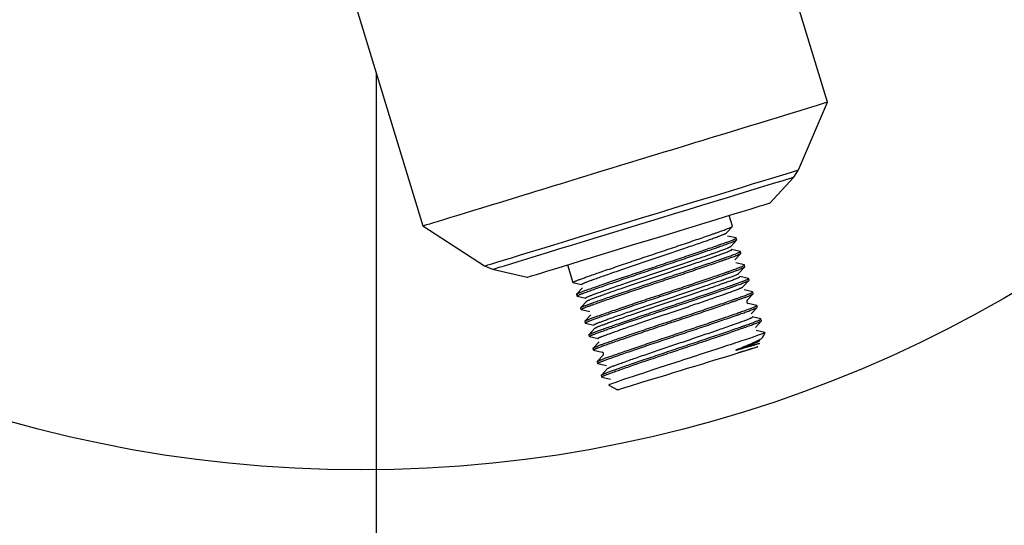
# Model space of a CAD drawing. Header units: millimetres. Extents: x -177 to 471, y -85 to 200.
# Tile 176 of 222: x 70.71 to 77.69, y 101.41 to 104.99. Entities that reach past the tile are written whole.
import ezdxf
from ezdxf import colors
from ezdxf.entities.mleader import LeaderData, LeaderLine
from ezdxf.lldxf.tags import DXFTag
from ezdxf.math import Vec2, Vec3

# ---------------------------------------------------------------- set-up
doc = ezdxf.new("R2010")
doc.units = ezdxf.units.MM
for name, color, linetype in [('Default', 7, 'Continuous'), ('P5_A', 7, 'Continuous'), ('TANK_1', 7, 'Continuous')]:
    doc.layers.add(name, color=color, linetype=linetype)
tags = doc.linetypes.add('CENTER2', pattern=[28.575, 19.05, -3.175, 3.175, -3.175]).pattern_tags.tags
tags[10:11] = [DXFTag(74, 4), DXFTag(75, 0), DXFTag(340, '0'), DXFTag(46, 0.0), DXFTag(50, 0.0), DXFTag(44, 0.0), DXFTag(45, 0.0)]
tags[8:9] = [DXFTag(74, 4), DXFTag(75, 0), DXFTag(340, '0'), DXFTag(46, 0.0), DXFTag(50, 0.0), DXFTag(44, 0.0), DXFTag(45, 0.0)]
tags[6:7] = [DXFTag(74, 4), DXFTag(75, 0), DXFTag(340, '0'), DXFTag(46, 0.0), DXFTag(50, 0.0), DXFTag(44, 0.0), DXFTag(45, 0.0)]
tags[4:5] = [DXFTag(74, 4), DXFTag(75, 0), DXFTag(340, '0'), DXFTag(46, 0.0), DXFTag(50, 0.0), DXFTag(44, 0.0), DXFTag(45, 0.0)]

# ---------------------------------------------------------------- blocks, each defined once
blk = doc.blocks.new('_SE_FILLED')
at = {"color": 0}
blk.add_line((0, 0), (-1, 0), dxfattribs=at)
blk.add_solid([(0, 0), (-1, -0.1665), (-1, 0.1665), (0, 0)], dxfattribs=at)
blk = doc.blocks.new('SE5')
at = {"layer": 'P5_A', "color": 7, "linetype": 'Continuous'}
for p, q in [((76.434, 104.4083), (75.5335, 107.3537)), ((72.6646, 106.4766), (73.5651, 103.5312)), ((76.23, 103.9277), (76.434, 104.4083)), ((76.1971, 103.8767), (76.23, 103.9277)), ((76.0254, 103.6926), (76.1971, 103.8767)), ((75.762, 103.5279), (75.7385, 103.6049)), ((73.5651, 103.5312), (74.003, 103.2468)), ((75.7192, 103.4814), (75.7618, 103.5272)), ((75.7862, 103.4449), (75.7252, 103.459)), ((75.7913, 103.4323), (75.7876, 103.4443)), ((75.7483, 103.3856), (75.7909, 103.4314)), ((75.8153, 103.3493), (75.7544, 103.3634)), ((75.7771, 103.2896), (75.8198, 103.3354)), ((75.8205, 103.3366), (75.8169, 103.3486)), ((74.003, 103.2468), (74.0588, 103.2229)), ((74.591, 103.254), (74.6291, 103.1293)), ((75.8451, 103.2536), (75.7842, 103.2677)), ((75.807, 103.1948), (75.8497, 103.2405)), ((75.8498, 103.241), (75.8461, 103.253)), ((74.0588, 103.2229), (74.3041, 103.1663)), ((75.8749, 103.1578), (75.8139, 103.1719)), ((75.879, 103.1454), (75.8754, 103.1573)), ((74.6294, 103.1289), (74.6904, 103.1148)), ((74.6983, 103.0928), (74.6556, 103.047)), ((75.8355, 103.0982), (75.8781, 103.144)), ((74.6547, 103.0456), (74.6583, 103.0336)), ((74.6598, 103.033), (74.7208, 103.0189)), ((75.9042, 103.0621), (75.8432, 103.0763)), ((75.8653, 103.0032), (75.908, 103.049)), ((75.9082, 103.0498), (75.9046, 103.0617)), ((74.6839, 102.95), (74.6876, 102.938)), ((74.7273, 102.997), (74.6847, 102.9513)), ((75.9331, 102.9666), (75.8721, 102.9807)), ((75.8945, 102.9075), (75.9372, 102.9533)), ((75.9375, 102.9542), (75.9338, 102.966)), ((74.6882, 102.9375), (74.7492, 102.9234)), ((74.7561, 102.9009), (74.7134, 102.8551)), ((75.9618, 102.8711), (75.9008, 102.8852)), ((74.7132, 102.8542), (74.7168, 102.8424)), ((74.7176, 102.8419), (74.7785, 102.8277)), ((75.9233, 102.8114), (75.966, 102.8573)), ((75.9667, 102.8584), (75.9631, 102.8705)), ((74.7424, 102.7587), (74.7461, 102.7466)), ((74.7852, 102.8051), (74.7425, 102.7593)), ((74.7473, 102.7461), (74.8083, 102.732)), ((75.9907, 102.7755), (75.9297, 102.7896)), ((75.9752, 102.7395), (75.9929, 102.7729)), ((75.9929, 102.7729), (75.9886, 102.7715)), ((74.8145, 102.7096), (74.7718, 102.6638)), ((74.7717, 102.663), (74.7753, 102.6512)), ((74.7756, 102.6508), (74.8366, 102.6366)), ((74.8441, 102.6143), (74.8014, 102.5685)), ((74.8009, 102.5674), (74.8045, 102.5555)), ((74.806, 102.5548), (74.867, 102.5407)), ((74.8301, 102.4719), (74.8338, 102.4598)), ((74.8737, 102.519), (74.831, 102.4732)), ((74.8344, 102.4594), (74.8954, 102.4452)), ((74.8836, 102.4017), (74.9452, 102.3689))]:
    blk.add_line(p, q, dxfattribs=at)
for centre, start, end in [((75.8754, 102.994), 138.28786, 255.24141), ((74.8337, 102.6232), 318.44421, 74.98002)]:
    blk.add_arc(centre, 0.0137, start, end, dxfattribs=at)
for centre, major_axis, start_param, end_param in [((74.9996, 103.9698), (-1.4345, -0.4385), 0, 3.141593), ((75.1165, 103.5872), (1.1135, 0.3404), 3.141597, 6.283181), ((75.128, 103.5498), (-1.0692, -0.3269), 0.000006, 3.141587), ((75.1647, 103.4294), (0.8607, 0.2631), 3.141602, 6.283176), ((75.4425, 102.521), (0.4973, 0.152), 3.141598, 6.283185), ((75.4425, 102.521), (0.4973, 0.152), 0, 0.767781)]:
    blk.add_ellipse(centre, major_axis=major_axis, ratio=0.000005, start_param=start_param, end_param=end_param, dxfattribs=at)
for points, weights, knots in [([(74.6294, 103.1289), (74.6242, 103.1318), (74.6906, 103.1559), (74.8398, 103.2103), (75.1683, 103.3194), (75.4967, 103.4285), (75.6735, 103.4913), (75.7572, 103.521), (75.7618, 103.5272)], [0.933113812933, 0.935615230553, 1, 0.866025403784, 1, 0.866025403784, 1, 0.931761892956, 0.933036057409], [0.90820696, 0.90820696, 0.90820696, 0.91805243, 0.91805243, 0.93853932, 0.93853932, 0.95902622, 0.95902622, 0.96946093, 0.96946093, 0.96946093]), ([(74.6547, 103.0456), (74.6537, 103.0495), (74.7162, 103.0723), (74.8654, 103.1266), (75.1938, 103.2357), (75.5223, 103.3449), (75.6991, 103.4076), (75.7995, 103.4433), (75.7862, 103.4449)], [0.933587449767, 0.939217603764, 1, 0.866025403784, 1, 0.866025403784, 1, 0.919203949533, 0.935859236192], [0.89778106, 0.89778106, 0.89778106, 0.90819385, 0.90819385, 0.93114539, 0.93114539, 0.95409692, 0.95409692, 0.96793831, 0.96793831, 0.96793831]), ([(74.6903, 103.1149), (74.686, 103.118), (74.7457, 103.1401), (74.8813, 103.1903), (75.1799, 103.2903), (75.4785, 103.3903), (75.6391, 103.4481), (75.7149, 103.4754), (75.7192, 103.4815)], [0.933158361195, 0.936136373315, 1, 0.866025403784, 1, 0.866025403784, 1, 0.931940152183, 0.933029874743], [0.91084272, 0.91084272, 0.91084272, 0.92033633, 0.92033633, 0.94025225, 0.94025225, 0.96016817, 0.96016817, 0.97028556, 0.97028556, 0.97028556]), ([(74.6583, 103.0336), (74.657, 103.0374), (74.7198, 103.0603), (74.869, 103.1146), (75.1975, 103.2238), (75.526, 103.3329), (75.7027, 103.3957), (75.7854, 103.425), (75.7909, 103.4314)], [0.933526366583, 0.938878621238, 1, 0.866025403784, 1, 0.866025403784, 1, 0.932524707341, 0.933016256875], [0.78578463, 0.78578463, 0.78578463, 0.79513108, 0.79513108, 0.81561797, 0.81561797, 0.83610487, 0.83610487, 0.84642293, 0.84642293, 0.84642293]), ([(74.7209, 103.0189), (74.7092, 103.0202), (74.775, 103.0445), (74.9105, 103.0946), (75.2091, 103.1947), (75.5077, 103.2947), (75.6683, 103.3525), (75.7441, 103.3797), (75.7484, 103.3858)], [0.933132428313, 0.930180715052, 1, 0.866025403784, 1, 0.866025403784, 1, 0.932007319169, 0.933027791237], [0.79046189, 0.79046189, 0.79046189, 0.80084084, 0.80084084, 0.82075675, 0.82075675, 0.84067267, 0.84067267, 0.85078008, 0.85078008, 0.85078008]), ([(74.6839, 102.95), (74.683, 102.9539), (74.7454, 102.9766), (74.8946, 103.031), (75.2231, 103.1401), (75.5515, 103.2492), (75.7283, 103.312), (75.8298, 103.348), (75.8152, 103.3493)], [0.933602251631, 0.939296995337, 1, 0.866025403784, 1, 0.866025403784, 1, 0.918453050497, 0.936177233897], [0.76008543, 0.76008543, 0.76008543, 0.77048462, 0.77048462, 0.79343616, 0.79343616, 0.8163877, 0.8163877, 0.83035772, 0.83035772, 0.83035772]), ([(74.6882, 102.9375), (74.6811, 102.94), (74.749, 102.9647), (74.8983, 103.019), (75.2267, 103.1281), (75.5552, 103.2373), (75.732, 103.3), (75.8215, 103.3318), (75.8205, 103.3366)], [0.933035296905, 0.934242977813, 1, 0.866025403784, 1, 0.866025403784, 1, 0.927339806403, 0.933493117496], [0.66215441, 0.66215441, 0.66215441, 0.67220973, 0.67220973, 0.69269662, 0.69269662, 0.71318351, 0.71318351, 0.72429444, 0.72429444, 0.72429444]), ([(74.7274, 102.9951), (74.7194, 102.9973), (74.7823, 103.0206), (74.9178, 103.0707), (75.2164, 103.1707), (75.515, 103.2708), (75.6757, 103.3286), (75.767, 103.3614), (75.7546, 103.3634)], [0.933012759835, 0.933075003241, 1, 0.866025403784, 1, 0.866025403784, 1, 0.919157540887, 0.935878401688], [0.78434259, 0.78434259, 0.78434259, 0.79460289, 0.79460289, 0.8151426, 0.8151426, 0.83568231, 0.83568231, 0.84807631, 0.84807631, 0.84807631]), ([(74.7135, 102.8552), (74.7177, 102.8603), (74.7746, 102.881), (74.9239, 102.9353), (75.2523, 103.0445), (75.5808, 103.1536), (75.7576, 103.2164), (75.8563, 103.2514), (75.8451, 103.2536)], [0.934903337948, 0.944266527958, 1, 0.866025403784, 1, 0.866025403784, 1, 0.920475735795, 0.935359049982], [0.62322755, 0.62322755, 0.62322755, 0.6327754, 0.6327754, 0.65572694, 0.65572694, 0.67867847, 0.67867847, 0.69230198, 0.69230198, 0.69230198]), ([(74.7176, 102.8418), (74.7095, 102.844), (74.7783, 102.869), (74.9275, 102.9234), (75.256, 103.0325), (75.5844, 103.1416), (75.7612, 103.2044), (75.8467, 103.2347), (75.8497, 103.2405)], [0.933016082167, 0.933488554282, 1, 0.866025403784, 1, 0.866025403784, 1, 0.93043477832, 0.933111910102], [0.5391177, 0.5391177, 0.5391177, 0.54928838, 0.54928838, 0.56977527, 0.56977527, 0.59026216, 0.59026216, 0.60089982, 0.60089982, 0.60089982]), ([(74.7425, 102.7593), (74.7454, 102.7641), (74.8039, 102.7854), (74.9531, 102.8397), (75.2816, 102.9488), (75.61, 103.058), (75.7868, 103.1207), (75.8824, 103.1547), (75.8749, 103.1578)], [0.934460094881, 0.942859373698, 1, 0.866025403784, 1, 0.866025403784, 1, 0.922811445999, 0.934566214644], [0.48527726, 0.48527726, 0.48527726, 0.49506617, 0.49506617, 0.51801771, 0.51801771, 0.54096925, 0.54096925, 0.55419262, 0.55419262, 0.55419262]), ([(74.7787, 102.8277), (74.7701, 102.8298), (74.8334, 102.8532), (74.969, 102.9034), (75.2676, 103.0034), (75.5662, 103.1034), (75.7268, 103.1612), (75.8162, 103.1934), (75.8062, 103.1959)], [0.93301527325, 0.932597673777, 1, 0.866025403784, 1, 0.866025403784, 1, 0.920694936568, 0.935277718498], [0.55183019, 0.55183019, 0.55183019, 0.56184984, 0.56184984, 0.58176576, 0.58176576, 0.60168167, 0.60168167, 0.61347072, 0.61347072, 0.61347072]), ([(74.7852, 102.8051), (74.7882, 102.8099), (74.8407, 102.8293), (74.9763, 102.8795), (75.2749, 102.9795), (75.5735, 103.0795), (75.7341, 103.1373), (75.8213, 103.1687), (75.8139, 103.1719)], [0.934629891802, 0.943420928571, 1, 0.866025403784, 1, 0.866025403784, 1, 0.922502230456, 0.934661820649], [0.5394522, 0.5394522, 0.5394522, 0.54812636, 0.54812636, 0.56866607, 0.56866607, 0.58920578, 0.58920578, 0.601087, 0.601087, 0.601087]), ([(74.7461, 102.7467), (74.7442, 102.7503), (74.8075, 102.7734), (74.9568, 102.8278), (75.2852, 102.9369), (75.6137, 103.046), (75.7905, 103.1088), (75.8807, 103.1408), (75.879, 103.1454)], [0.93344124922, 0.938370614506, 1, 0.866025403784, 1, 0.866025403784, 1, 0.926782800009, 0.933592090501], [0.41694289, 0.41694289, 0.41694289, 0.42636703, 0.42636703, 0.44685392, 0.44685392, 0.46734081, 0.46734081, 0.47853691, 0.47853691, 0.47853691]), ([(74.8083, 102.732), (74.7979, 102.7336), (74.8627, 102.7576), (74.9982, 102.8078), (75.2968, 102.9078), (75.5954, 103.0078), (75.7561, 103.0656), (75.8269, 103.0911), (75.8353, 103.0981)], [0.933063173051, 0.931173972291, 1, 0.866025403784, 1, 0.866025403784, 1, 0.936101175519, 0.933155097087], [0.43212305, 0.43212305, 0.43212305, 0.44235434, 0.44235434, 0.46227026, 0.46227026, 0.48218617, 0.48218617, 0.49168502, 0.49168502, 0.49168502]), ([(74.7718, 102.6638), (74.7755, 102.6688), (74.8331, 102.6897), (74.9823, 102.7441), (75.3108, 102.8532), (75.6392, 102.9623), (75.816, 103.0251), (75.9112, 103.0589), (75.9042, 103.0621)], [0.934696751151, 0.943633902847, 1, 0.866025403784, 1, 0.866025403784, 1, 0.923112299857, 0.934475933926], [0.34770072, 0.34770072, 0.34770072, 0.35735695, 0.35735695, 0.38030848, 0.38030848, 0.40326002, 0.40326002, 0.41643185, 0.41643185, 0.41643185]), ([(74.7756, 102.6508), (74.7704, 102.6536), (74.8368, 102.6778), (74.986, 102.7321), (75.3144, 102.8413), (75.6429, 102.9504), (75.8197, 103.0131), (75.9033, 103.0428), (75.908, 103.049)], [0.933114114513, 0.93561910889, 1, 0.866025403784, 1, 0.866025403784, 1, 0.931787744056, 0.933035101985], [0.29360079, 0.29360079, 0.29360079, 0.30344568, 0.30344568, 0.32393257, 0.32393257, 0.34441946, 0.34441946, 0.35485022, 0.35485022, 0.35485022]), ([(74.8014, 102.5686), (74.807, 102.574), (74.8623, 102.5941), (75.0116, 102.6484), (75.34, 102.7576), (75.6685, 102.8667), (75.8453, 102.9295), (75.9428, 102.9641), (75.933, 102.9666)], [0.935449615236, 0.945789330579, 1, 0.866025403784, 1, 0.866025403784, 1, 0.921349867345, 0.935043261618], [0.21036075, 0.21036075, 0.21036075, 0.21964772, 0.21964772, 0.24259926, 0.24259926, 0.2655508, 0.2655508, 0.27902456, 0.27902456, 0.27902456]), ([(74.8045, 102.5555), (74.8038, 102.5595), (74.866, 102.5822), (75.0152, 102.6365), (75.3437, 102.7456), (75.6721, 102.8548), (75.8489, 102.9175), (75.9318, 102.9469), (75.9372, 102.9533)], [0.933621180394, 0.939397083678, 1, 0.866025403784, 1, 0.866025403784, 1, 0.932379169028, 0.933018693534], [0.17125716, 0.17125716, 0.17125716, 0.18052433, 0.18052433, 0.20101122, 0.20101122, 0.22149811, 0.22149811, 0.23183843, 0.23183843, 0.23183843]), ([(74.8737, 102.5191), (74.8804, 102.5247), (74.9285, 102.5424), (75.064, 102.5926), (75.3626, 102.6926), (75.6612, 102.7926), (75.8218, 102.8504), (75.9136, 102.8835), (75.9007, 102.8852)], [0.936391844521, 0.948057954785, 1, 0.866025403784, 1, 0.866025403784, 1, 0.918766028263, 0.936042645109], [0.17044831, 0.17044831, 0.17044831, 0.17841157, 0.17841157, 0.19895128, 0.19895128, 0.21949099, 0.21949099, 0.23194501, 0.23194501, 0.23194501]), ([(74.8301, 102.4719), (74.8295, 102.4759), (74.8916, 102.4985), (75.0408, 102.5528), (75.3693, 102.6619), (75.6977, 102.7711), (75.8745, 102.8338), (75.9748, 102.8695), (75.9617, 102.8711)], [0.933641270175, 0.939501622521, 1, 0.866025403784, 1, 0.866025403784, 1, 0.919289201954, 0.935824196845], [0.07157436, 0.07157436, 0.07157436, 0.0819385, 0.0819385, 0.10489003, 0.10489003, 0.12784157, 0.12784157, 0.14166835, 0.14166835, 0.14166835]), ([(74.8344, 102.4594), (74.8271, 102.4617), (74.8952, 102.4865), (75.0445, 102.5409), (75.3729, 102.65), (75.7014, 102.7591), (75.8782, 102.8219), (75.9676, 102.8536), (75.9667, 102.8585)], [0.933027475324, 0.93400750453, 1, 0.866025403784, 1, 0.866025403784, 1, 0.92744906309, 0.93347479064], [0.04751165, 0.04751165, 0.04751165, 0.05760297, 0.05760297, 0.07808987, 0.07808987, 0.09857676, 0.09857676, 0.10967097, 0.10967097, 0.10967097]), ([(75.8031, 102.6582), (75.8428, 102.6722), (75.873, 102.6831), (75.9622, 102.7152), (75.9525, 102.7178)], [0.955377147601, 0.971718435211, 1, 0.920867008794, 0.935214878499], [0, 0, 0, 0.00420418, 0.00420418, 0.01596765, 0.01596765, 0.01596765])]:
    blk.add_rational_spline(points, weights, degree=2, knots=knots, dxfattribs=at)
for points, knots in [([(75.9886, 102.7715), (75.9713, 102.7639), (75.9103, 102.7429), (75.728, 102.6825), (75.6075, 102.6432), (75.3593, 102.5627), (75.2325, 102.5215), (75.0266, 102.4539), (74.9482, 102.4275), (74.891, 102.4065), (74.8823, 102.4026), (74.8837, 102.4019)], [0, 0, 0, 0, 0.125, 0.125, 0.25, 0.25, 0.375, 0.375, 0.5, 0.5, 0.5631688, 0.5631688, 0.5631688, 0.5631688]), ([(75.8031, 102.6582), (75.8083, 102.6604), (75.8182, 102.6644), (75.8317, 102.67), (75.8435, 102.6749), (75.8537, 102.6791), (75.8624, 102.6828), (75.8777, 102.6891), (75.8984, 102.698), (75.9308, 102.7127), (75.9602, 102.7278), (75.9733, 102.7374), (75.9761, 102.7413), (75.9765, 102.742)], [0, 0, 0, 0, 0.0267726, 0.051232, 0.0733598, 0.0931393, 0.110556, 0.1255971, 0.1883803, 0.2504265, 0.3794418, 0.4996785, 0.528524, 0.528524, 0.528524, 0.528524]), ([(75.7985, 102.6569), (75.812, 102.6606), (75.8421, 102.6689), (75.8831, 102.6803), (75.924, 102.6913), (75.9502, 102.698), (75.9556, 102.6984), (75.9414, 102.6933), (75.911, 102.6836), (75.8744, 102.6725), (75.8482, 102.665), (75.8244, 102.6581), (75.8091, 102.6542), (75.7964, 102.6506), (75.7906, 102.6504), (75.7858, 102.6487), (75.7857, 102.6495), (75.7858, 102.6496), (75.7858, 102.6497), (75.786, 102.6499), (75.7866, 102.6506), (75.789, 102.6524), (75.7928, 102.6538), (75.7979, 102.656), (75.8013, 102.6575), (75.8031, 102.6582)], [0, 0, 0, 0, 0.068065, 0.151466, 0.25011, 0.387021, 0.500114, 0.613355, 0.750119, 0.808824, 0.875292, 0.909134, 0.937903, 0.955979, 0.969229, 0.973135, 0.97325, 0.973307, 0.973364, 0.97362, 0.974345, 0.976397, 0.984263, 0.991588, 1, 1, 1, 1])]:
    blk.add_open_spline(points, degree=3, knots=knots, dxfattribs=at)
at = {"layer": 'TANK_1', "color": 7, "linetype": 'Continuous'}
blk.add_line((73.2328, 104.618), (73.2326, 66.0823), dxfattribs=at)
blk = doc.blocks.new('SE13')
at = {"layer": 'Default', "color": 7, "linetype": 'CENTER2'}
blk.add_circle((73.1248, 110.9569), 9.1558, dxfattribs=at)

msp = doc.modelspace()

# ---------------------------------------------------------------- block references
at = {"layer": 'Default'}
for name in ['SE5', 'SE13']:
    msp.add_blockref(name, (0, 0), dxfattribs=at)

# ---------------------------------------------------------------- leaders
at = {"layer": 'Default', "color": 7, "linetype": 'Continuous'}
ml = msp.add_multileader_mtext('Standard', dxfattribs=at)
ml.set_content("{\\pxsm0.9;\\fSolid Edge ISO|b0||i0||c0|p34;\\W1.;To not miss out on valuable data through out the process,\\Pplace the sensor below the minimum fluid's height.\\P}", color=256)
ml.set_leader_properties()
ml.set_arrow_properties(name='_SE_FILLED')
ml.build(insert=Vec2(0, 0))
ml.multileader.update_dxf_attribs({"dogleg_length": 5.25, "arrow_head_size": 3.5})
ctx = ml.context
ctx.base_point, ctx.char_height, ctx.arrow_head_size, ctx.landing_gap_size = Vec3(92.2373, 195.4168), 3.5, 3.5, 1.225
notes = []
notes.append((ctx, [(0, (1, 1, 0), (87.7623, 195.1668), (1, 0), 5.25, [(0, [(66.2086, 144.279)], 0, [])])]))
ctx.mtext.insert = Vec3(94.2373, 197.3823)
for ctx, leaders in notes:
    for number, flags, end, landing, length, lines in leaders:
        leader = LeaderData()
        leader.index, (leader.has_last_leader_line, leader.has_dogleg_vector, leader.attachment_direction) = number, flags
        leader.last_leader_point, leader.dogleg_vector, leader.dogleg_length = Vec3(end), Vec3(landing), length
        for number, points, colour, breaks in lines:
            line = LeaderLine()
            line.index, line.vertices, line.color, line.breaks = number, Vec3.list(points), colors.encode_raw_color(colour), breaks
            leader.lines.append(line)
        ctx.leaders.append(leader)

doc.saveas('drawing.dxf')
